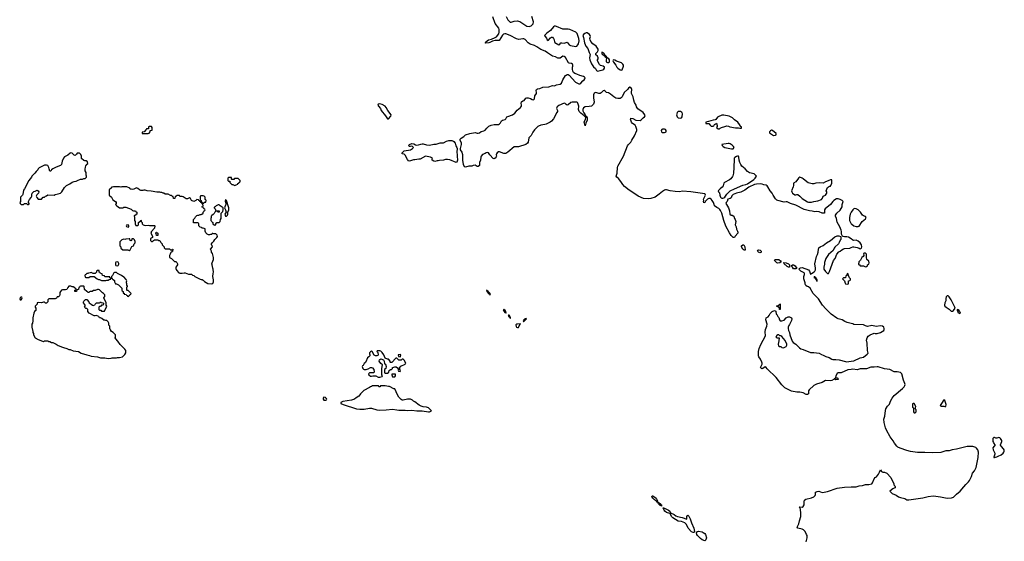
# Model space of a CAD drawing. Header units: inches. Extents: x 2386215 to 2556187, y 580866 to 760840.
# Tile 198 of 203: x 2524281 to 2542892, y 704162 to 714029. Entities that reach past the tile are written whole.
import ezdxf

# ---------------------------------------------------------------- set-up
doc = ezdxf.new("R2010")
doc.units = ezdxf.units.IN
doc.header["$MEASUREMENT"] = 0
for name, color, linetype in [('C5720', 7, 'Continuous'), ('C5721', 7, 'Continuous'), ('C5730', 7, 'Continuous'), ('C5731', 7, 'Continuous'), ('C5740', 7, 'Continuous'), ('C5741', 7, 'Continuous')]:
    doc.layers.add(name, color=color, linetype=linetype)

msp = doc.modelspace()

# ---------------------------------------------------------------- linework, layer by layer
at = {"layer": 'C5720', "color": 5, "elevation": 40}
for points in [[(2526430, 709886), (2526398, 709882), (2526394, 709850), (2526390, 709848), (2526366, 709850), (2526362, 709882), (2526350, 709886), (2526290, 709878), (2526270, 709868), (2526250, 709875), (2526210, 709866), (2526173, 709827), (2526174, 709750), (2526194, 709730), (2526194, 709710), (2526230, 709674), (2526327, 709673), (2526350, 709662), (2526370, 709674), (2526402, 709738), (2526430, 709754), (2526446, 709790), (2526466, 709810), (2526466, 709830), (2526450, 709866)], [(2526130, 709446), (2526098, 709442), (2526094, 709430), (2526094, 709390), (2526098, 709378), (2526130, 709374), (2526142, 709378), (2526156, 709404), (2526156, 709416), (2526142, 709442)], [(2525770, 709286), (2525750, 709286), (2525734, 709270), (2525734, 709250), (2525710, 709226), (2525670, 709226), (2525656, 709236), (2525630, 709246), (2525610, 709238), (2525584, 709236), (2525570, 709226), (2525550, 709226), (2525533, 709207), (2525518, 709202), (2525514, 709190), (2525518, 709158), (2525530, 709154), (2525590, 709154), (2525610, 709172), (2525690, 709174), (2525744, 709124), (2525773, 709113), (2525792, 709112), (2525830, 709094), (2525910, 709094), (2525930, 709102), (2525950, 709102), (2525970, 709114), (2526002, 709118), (2526006, 709130), (2526002, 709142), (2525987, 709147), (2525982, 709162), (2525970, 709166), (2525890, 709166), (2525882, 709182), (2525847, 709187), (2525842, 709222), (2525807, 709227), (2525802, 709242), (2525786, 709250), (2525782, 709282)], [(2526110, 709246), (2526070, 709246), (2526058, 709242), (2526034, 709190), (2526014, 709170), (2526018, 709138), (2526030, 709134), (2526038, 709118), (2526050, 709114), (2526073, 709093), (2526074, 709070), (2526090, 709034), (2526110, 709034), (2526150, 709012), (2526214, 708950), (2526214, 708910), (2526218, 708898), (2526234, 708890), (2526238, 708858), (2526253, 708853), (2526258, 708838), (2526293, 708833), (2526298, 708818), (2526313, 708813), (2526318, 708798), (2526330, 708794), (2526342, 708798), (2526347, 708813), (2526362, 708818), (2526367, 708833), (2526382, 708838), (2526386, 708850), (2526330, 708906), (2526310, 708906), (2526306, 708910), (2526306, 708970), (2526318, 708982), (2526318, 708990), (2526306, 709010), (2526306, 709030), (2526298, 709050), (2526298, 709070), (2526306, 709090), (2526296, 709116), (2526250, 709166), (2526228, 709168), (2526206, 709190), (2526130, 709226)], [(2525490, 708986), (2525430, 708986), (2525418, 708982), (2525413, 708967), (2525398, 708962), (2525394, 708930), (2525390, 708926), (2525358, 708922), (2525352, 708888), (2525330, 708886), (2525326, 708890), (2525326, 708910), (2525342, 708918), (2525346, 708930), (2525306, 708970), (2525296, 708976), (2525270, 708978), (2525250, 708986), (2525210, 708986), (2525190, 708966), (2525173, 708927), (2525144, 708916), (2525090, 708918), (2525074, 708910), (2525050, 708886), (2525042, 708870), (2525042, 708830), (2525033, 708807), (2525013, 708787), (2524990, 708786), (2524978, 708762), (2524950, 708749), (2524830, 708746), (2524814, 708730), (2524814, 708690), (2524790, 708666), (2524770, 708666), (2524750, 708686), (2524730, 708686), (2524690, 708675), (2524630, 708678), (2524614, 708670), (2524610, 708646), (2524572, 708610), (2524571, 708590), (2524586, 708570), (2524585, 708530), (2524562, 708510), (2524545, 708475), (2524532, 708390), (2524531, 708330), (2524522, 708290), (2524512, 708270), (2524512, 708210), (2524531, 708131), (2524532, 708112), (2524542, 708090), (2524542, 708070), (2524574, 708010), (2524630, 707978), (2524710, 707945), (2524730, 707942), (2524750, 707952), (2524810, 707952), (2524830, 707942), (2524850, 707942), (2524885, 707925), (2524910, 707922), (2524970, 707892), (2525006, 707866), (2525090, 707832), (2525111, 707831), (2525171, 707811), (2525210, 707792), (2525234, 707790), (2525290, 707762), (2525390, 707751), (2525443, 707723), (2525548, 707688), (2525599, 707679), (2525630, 707667), (2525754, 707650), (2525810, 707635), (2525890, 707631), (2525950, 707618), (2526010, 707625), (2526030, 707631), (2526109, 707631), (2526130, 707638), (2526170, 707638), (2526226, 707650), (2526270, 707694), (2526288, 707730), (2526288, 707770), (2526270, 707798), (2526183, 707883), (2526138, 707950), (2526095, 707995), (2526088, 708010), (2526094, 708030), (2526089, 708070), (2526050, 708109), (2526018, 708130), (2526000, 708160), (2525988, 708170), (2525982, 708190), (2525982, 708230), (2525968, 708250), (2525966, 708290), (2525955, 708315), (2525930, 708338), (2525910, 708338), (2525890, 708348), (2525870, 708348), (2525836, 708376), (2525807, 708387), (2525790, 708388), (2525775, 708415), (2525746, 708430), (2525730, 708435), (2525710, 708429), (2525689, 708429), (2525596, 708476), (2525566, 708510), (2525566, 708550), (2525550, 708566), (2525530, 708566), (2525508, 708588), (2525518, 708610), (2525518, 708630), (2525508, 708650), (2525488, 708670), (2525488, 708690), (2525496, 708704), (2525527, 708733), (2525550, 708734), (2525590, 708694), (2525594, 708670), (2525634, 708650), (2525654, 708630), (2525670, 708622), (2525702, 708638), (2525706, 708650), (2525730, 708674), (2525790, 708674), (2525802, 708678), (2525810, 708694), (2525818, 708678), (2525850, 708674), (2525874, 708650), (2525853, 708627), (2525830, 708626), (2525810, 708606), (2525790, 708606), (2525774, 708590), (2525774, 708550), (2525790, 708534), (2525813, 708533), (2525830, 708514), (2525870, 708514), (2525882, 708518), (2525926, 708610), (2525918, 708630), (2525918, 708670), (2525868, 708770), (2525887, 708793), (2525887, 708827), (2525866, 708850), (2525843, 708863), (2525790, 708918), (2525770, 708926), (2525750, 708926), (2525710, 708908), (2525673, 708907), (2525650, 708888), (2525610, 708886), (2525598, 708882), (2525590, 708866), (2525570, 708866), (2525562, 708882), (2525550, 708886), (2525507, 708927), (2525502, 708982)], [(2524310, 708782), (2524288, 708772), (2524281, 708750), (2524290, 708731), (2524310, 708727), (2524324, 708750), (2524328, 708768), (2524319, 708779)]]:
    msp.add_lwpolyline(points, close=True, dxfattribs=at)
for points in [[(2526763, 710000), (2526762, 709990), (2526792, 709932), (2526792, 709910), (2526754, 709890), (2526754, 709850), (2526770, 709834), (2526790, 709834), (2526807, 709853), (2526830, 709862), (2526890, 709862), (2526910, 709854), (2526930, 709854), (2526950, 709814), (2526974, 709790), (2526974, 709770), (2527010, 709734), (2527013, 709713), (2527030, 709694), (2527110, 709692), (2527130, 709674), (2527162, 709678), (2527166, 709690), (2527174, 709690), (2527170, 709646), (2527158, 709642), (2527150, 709626), (2527138, 709622), (2527124, 709596), (2527114, 709570), (2527114, 709530), (2527150, 709514), (2527210, 709454), (2527232, 709452), (2527253, 709433), (2527262, 709410), (2527262, 709390), (2527254, 709370), (2527234, 709350), (2527234, 709310), (2527242, 709302), (2527245, 709290), (2527290, 709242), (2527310, 709232), (2527350, 709232), (2527390, 709242), (2527410, 709242), (2527470, 709214), (2527530, 709214), (2527550, 709194), (2527572, 709192), (2527594, 709170), (2527690, 709122), (2527713, 709113), (2527730, 709112), (2527750, 709102), (2527777, 709077), (2527840, 709040), (2527910, 709032), (2527930, 709042), (2527938, 709050), (2527942, 709070), (2527942, 709110), (2527929, 709170), (2527935, 709230), (2527942, 709250), (2527938, 709310), (2527929, 709329), (2527922, 709390), (2527915, 709410), (2527918, 709430), (2527942, 709490), (2527942, 709530), (2527927, 709607), (2527908, 709630), (2527908, 709650), (2527888, 709690), (2527926, 709730), (2527916, 709756), (2527906, 709770), (2527908, 709790), (2527918, 709810), (2527950, 709842), (2527969, 709871), (2528008, 709910), (2528018, 709930), (2528015, 709950), (2527990, 709975), (2527950, 709978), (2527930, 709986), (2527918, 709982), (2527910, 709966), (2527890, 709966), (2527870, 709958), (2527850, 709958), (2527826, 709970), (2527810, 709986), (2527802, 710000)], [(2526877, 710000), (2526878, 709998), (2526894, 709990), (2526894, 709950), (2526890, 709946), (2526868, 709948), (2526862, 709982), (2526846, 709990), (2526862, 709998), (2526863, 710000)]]:
    msp.add_lwpolyline(points, dxfattribs=at)
at = {"layer": 'C5721', "color": 5, "elevation": 40}
for points in [[(2526770, 712006), (2526730, 712006), (2526718, 712002), (2526713, 711967), (2526678, 711962), (2526674, 711950), (2526633, 711907), (2526598, 711902), (2526594, 711890), (2526598, 711878), (2526610, 711874), (2526710, 711874), (2526730, 711882), (2526746, 711910), (2526747, 711933), (2526782, 711938), (2526786, 711950), (2526786, 711990)], [(2525250, 711508), (2525233, 711507), (2525190, 711468), (2525130, 711435), (2525110, 711408), (2525086, 711350), (2525071, 711290), (2525052, 711270), (2524970, 711239), (2524910, 711209), (2524882, 711190), (2524870, 711166), (2524850, 711166), (2524835, 711210), (2524833, 711233), (2524810, 711268), (2524790, 711278), (2524750, 711278), (2524651, 711229), (2524631, 711209), (2524622, 711190), (2524590, 711158), (2524570, 711128), (2524512, 711068), (2524502, 711050), (2524451, 710989), (2524374, 710830), (2524353, 710807), (2524340, 710720), (2524333, 710707), (2524294, 710670), (2524294, 710590), (2524282, 710570), (2524290, 710554), (2524310, 710534), (2524350, 710534), (2524370, 710554), (2524410, 710554), (2524430, 710534), (2524450, 710534), (2524458, 710542), (2524458, 710550), (2524446, 710570), (2524446, 710590), (2524456, 710604), (2524466, 710630), (2524496, 710664), (2524508, 710690), (2524508, 710730), (2524518, 710750), (2524550, 710778), (2524576, 710784), (2524610, 710802), (2524630, 710794), (2524642, 710770), (2524634, 710750), (2524604, 710716), (2524594, 710690), (2524604, 710664), (2524630, 710634), (2524690, 710634), (2524727, 710673), (2524750, 710674), (2524766, 710690), (2524790, 710694), (2524810, 710714), (2524930, 710712), (2524950, 710722), (2525008, 710732), (2525050, 710745), (2525075, 710770), (2525130, 710852), (2525168, 710890), (2525230, 710922), (2525270, 710958), (2525309, 710971), (2525347, 710973), (2525376, 710984), (2525430, 711014), (2525470, 711014), (2525490, 711022), (2525516, 711024), (2525526, 711030), (2525546, 711050), (2525546, 711070), (2525538, 711090), (2525536, 711136), (2525518, 711170), (2525518, 711210), (2525526, 711230), (2525528, 711272), (2525542, 711278), (2525546, 711290), (2525566, 711310), (2525562, 711342), (2525536, 711356), (2525510, 711358), (2525490, 711366), (2525450, 711406), (2525447, 711447), (2525436, 711476), (2525410, 711506), (2525370, 711506), (2525357, 711483), (2525330, 711462), (2525309, 711469), (2525270, 711502)], [(2528270, 711046), (2528230, 711046), (2528214, 711030), (2528214, 710990), (2528230, 710974), (2528253, 710973), (2528254, 710950), (2528290, 710914), (2528310, 710914), (2528324, 710904), (2528350, 710894), (2528370, 710902), (2528402, 710918), (2528407, 710933), (2528422, 710938), (2528427, 710953), (2528442, 710958), (2528446, 710970), (2528446, 710990), (2528410, 711026), (2528350, 711026), (2528338, 711022), (2528330, 711006), (2528290, 711006), (2528286, 711010), (2528282, 711042)], [(2527750, 710698), (2527704, 710696), (2527694, 710690), (2527694, 710630), (2527698, 710618), (2527714, 710610), (2527718, 710578), (2527733, 710573), (2527738, 710558), (2527750, 710554), (2527762, 710558), (2527770, 710574), (2527802, 710578), (2527806, 710610), (2527802, 710622), (2527786, 710630), (2527786, 710670), (2527766, 710690)], [(2528170, 710626), (2528165, 710595), (2528177, 710557), (2528178, 710530), (2528156, 710490), (2528151, 710470), (2528171, 710430), (2528182, 710390), (2528158, 710350), (2528170, 710314), (2528190, 710312), (2528208, 710330), (2528218, 710350), (2528218, 710390), (2528235, 710430), (2528235, 710470), (2528190, 710606)], [(2528050, 710528), (2528030, 710528), (2527994, 710510), (2527973, 710487), (2527958, 710482), (2527954, 710470), (2527973, 710453), (2527990, 710414), (2528050, 710414), (2528054, 710390), (2528028, 710388), (2528022, 710402), (2527990, 710406), (2527970, 710386), (2527957, 710363), (2527937, 710343), (2527910, 710326), (2527902, 710310), (2527902, 710290), (2527894, 710270), (2527894, 710230), (2527913, 710213), (2527918, 710198), (2527934, 710190), (2527934, 710170), (2527954, 710150), (2527970, 710142), (2527986, 710150), (2527986, 710170), (2528006, 710190), (2528050, 710194), (2528070, 710214), (2528078, 710250), (2528088, 710270), (2528088, 710372), (2528119, 710401), (2528129, 710430), (2528128, 710470), (2528069, 710509)], [(2526330, 710146), (2526298, 710142), (2526294, 710130), (2526298, 710118), (2526330, 710102), (2526346, 710110), (2526346, 710130)]]:
    msp.add_lwpolyline(points, close=True, dxfattribs=at)
for points in [[(2527802, 710000), (2527786, 710030), (2527786, 710070), (2527750, 710086), (2527730, 710086), (2527716, 710096), (2527690, 710106), (2527666, 710130), (2527666, 710170), (2527662, 710182), (2527650, 710186), (2527567, 710187), (2527566, 710250), (2527590, 710274), (2527603, 710297), (2527630, 710322), (2527650, 710332), (2527667, 710333), (2527690, 710342), (2527710, 710342), (2527726, 710350), (2527746, 710370), (2527746, 710390), (2527762, 710398), (2527767, 710413), (2527782, 710418), (2527786, 710430), (2527782, 710442), (2527767, 710447), (2527762, 710462), (2527747, 710467), (2527742, 710482), (2527726, 710490), (2527742, 710498), (2527746, 710510), (2527742, 710542), (2527730, 710546), (2527722, 710562), (2527706, 710570), (2527702, 710582), (2527686, 710590), (2527682, 710602), (2527668, 710608), (2527662, 710622), (2527630, 710626), (2527610, 710606), (2527570, 710588), (2527529, 710609), (2527510, 710646), (2527490, 710658), (2527450, 710638), (2527430, 710638), (2527370, 710678), (2527350, 710686), (2527310, 710686), (2527302, 710702), (2527290, 710706), (2527250, 710706), (2527233, 710687), (2527218, 710682), (2527213, 710647), (2527190, 710646), (2527186, 710650), (2527182, 710682), (2527167, 710687), (2527150, 710706), (2527130, 710706), (2527090, 710726), (2527030, 710726), (2527007, 710747), (2526990, 710748), (2526970, 710758), (2526950, 710758), (2526930, 710768), (2526870, 710769), (2526768, 710788), (2526690, 710789), (2526650, 710806), (2526630, 710806), (2526610, 710798), (2526570, 710798), (2526546, 710810), (2526516, 710836), (2526490, 710846), (2526464, 710836), (2526440, 710820), (2526410, 710818), (2526390, 710826), (2526370, 710826), (2526362, 710842), (2526307, 710867), (2526210, 710866), (2526190, 710858), (2526170, 710868), (2526053, 710867), (2526018, 710862), (2526013, 710847), (2525974, 710810), (2525974, 710710), (2526014, 710670), (2526040, 710620), (2526092, 710590), (2526102, 710570), (2526102, 710550), (2526094, 710530), (2526114, 710510), (2526170, 710472), (2526230, 710472), (2526250, 710482), (2526290, 710482), (2526385, 710445), (2526410, 710422), (2526430, 710414), (2526470, 710414), (2526478, 710398), (2526494, 710390), (2526494, 710350), (2526478, 710342), (2526472, 710328), (2526453, 710327), (2526442, 710318), (2526452, 710290), (2526453, 710233), (2526462, 710210), (2526462, 710170), (2526478, 710138), (2526510, 710134), (2526526, 710150), (2526526, 710190), (2526550, 710214), (2526562, 710218), (2526570, 710234), (2526574, 710230), (2526574, 710210), (2526594, 710190), (2526594, 710170), (2526614, 710150), (2526650, 710134), (2526710, 710142), (2526733, 710133), (2526830, 710134), (2526834, 710130), (2526832, 710088), (2526764, 710016), (2526763, 710000)], [(2526863, 710000), (2526868, 710012), (2526874, 710010), (2526877, 710000)]]:
    msp.add_lwpolyline(points, dxfattribs=at)
at = {"layer": 'C5730', "color": 5, "elevation": 20}
for points in [[(2537855, 710000), (2537855, 709990), (2537805, 709935), (2537790, 709906), (2537770, 709906), (2537730, 709946), (2537700, 710000)], [(2540000, 708281), (2539921, 708301), (2539880, 708320), (2539830, 708351), (2539750, 708370), (2539725, 708385), (2539621, 708461), (2539572, 708512), (2539518, 708558), (2539454, 708630), (2539378, 708750), (2539281, 708850), (2539222, 708950), (2539190, 708974), (2539165, 708985), (2539143, 709003), (2539128, 709028), (2539129, 709050), (2539102, 709130), (2539102, 709170), (2539118, 709210), (2539118, 709230), (2539110, 709238), (2539049, 709269), (2539006, 709310), (2539026, 709330), (2539042, 709338), (2539070, 709341), (2539190, 709295), (2539211, 709270), (2539230, 709214), (2539246, 709230), (2539301, 709259), (2539312, 709270), (2539324, 709296), (2539325, 709330), (2539312, 709410), (2539343, 709550), (2539363, 709590), (2539376, 709630), (2539380, 709690), (2539388, 709712), (2539410, 709730), (2539470, 709755), (2539530, 709805), (2539610, 709850), (2539690, 709922), (2539730, 709942), (2539763, 709943), (2539794, 709930), (2539802, 709922), (2539805, 709910), (2539802, 709870), (2539790, 709858), (2539772, 709812), (2539756, 709790), (2539690, 709729), (2539676, 709710), (2539658, 709662), (2539571, 709590), (2539555, 709570), (2539517, 709510), (2539495, 709435), (2539494, 709406), (2539480, 709350), (2539484, 709310), (2539510, 709268), (2539550, 709227), (2539570, 709231), (2539590, 709265), (2539665, 709475), (2539692, 709510), (2539725, 709595), (2539764, 709636), (2539790, 709651), (2539822, 709678), (2539850, 709693), (2539870, 709699), (2539970, 709710), (2540000, 709721)], [(2540000, 709881), (2539950, 709918), (2539916, 709924), (2539870, 709922), (2539848, 709928), (2539835, 709935), (2539815, 709970), (2539815, 710000)], [(2540000, 707414), (2539936, 707404), (2539810, 707352), (2539752, 707348), (2539730, 707338), (2539706, 707290), (2539702, 707262), (2539713, 707253), (2539730, 707252), (2539750, 707232), (2539750, 707226), (2539740, 707220), (2539710, 707218), (2539690, 707246), (2539674, 707230), (2539630, 707202), (2539610, 707198), (2539510, 707204), (2539450, 707165), (2539345, 707135), (2539293, 707107), (2539202, 707030), (2539191, 707010), (2539192, 706970), (2539188, 706950), (2539170, 706938), (2539150, 706937), (2539090, 706972), (2539030, 706982), (2538970, 706981), (2538870, 707002), (2538746, 707066), (2538690, 707121), (2538580, 707260), (2538410, 707426), (2538390, 707453), (2538370, 707464), (2538330, 707433), (2538310, 707427), (2538282, 707450), (2538313, 707510), (2538313, 707530), (2538309, 707550), (2538285, 707605), (2538252, 707650), (2538245, 707670), (2538244, 707750), (2538258, 707810), (2538290, 707886), (2538376, 708050), (2538373, 708127), (2538379, 708170), (2538401, 708230), (2538409, 708270), (2538385, 708350), (2538388, 708392), (2538426, 708410), (2538450, 708434), (2538468, 708470), (2538502, 708510), (2538550, 708531), (2538573, 708513), (2538578, 708458), (2538593, 708453), (2538610, 708414), (2538630, 708394), (2538642, 708350), (2538653, 708333), (2538690, 708331), (2538730, 708345), (2538766, 708390), (2538809, 708411), (2538830, 708411), (2538867, 708387), (2538874, 708370), (2538870, 708338), (2538834, 708266), (2538817, 708243), (2538805, 708215), (2538805, 708190), (2538812, 708150), (2538830, 708114), (2538841, 708070), (2538883, 707950), (2538904, 707924), (2538951, 707890), (2539019, 707819), (2539044, 707804), (2539092, 707792), (2539230, 707734), (2539293, 707733), (2539390, 707721), (2539434, 707694), (2539470, 707682), (2539517, 707657), (2539580, 707640), (2539630, 707610), (2539650, 707604), (2539710, 707604), (2539770, 707596), (2539890, 707561), (2539910, 707559), (2540000, 707570)], [(2539144, 704150), (2539165, 704230), (2539163, 704270), (2539156, 704290), (2539127, 704347), (2539099, 704379), (2539070, 704394), (2538988, 704408), (2538978, 704430), (2539009, 704491), (2539021, 704550), (2539045, 704630), (2539046, 704686), (2539039, 704770), (2539022, 704810), (2539030, 704815), (2539070, 704806), (2539090, 704819), (2539109, 704850), (2539106, 704910), (2539118, 704942), (2539142, 704958), (2539250, 704984), (2539290, 705004), (2539317, 705030), (2539326, 705050), (2539326, 705090), (2539340, 705100), (2539353, 705107), (2539388, 705108), (2539448, 705088), (2539490, 705090), (2539550, 705106), (2539730, 705166), (2539870, 705186), (2540000, 705190)]]:
    msp.add_lwpolyline(points, dxfattribs=at)
at = {"layer": 'C5730', "color": 5}
for points, elevation in [([(2537990, 709668), (2537966, 709670), (2537962, 709682), (2537950, 709686), (2537926, 709730), (2537926, 709750), (2537950, 709772), (2537971, 709771), (2537990, 709734), (2537994, 709670)], 20), ([(2538270, 709619), (2538248, 709630), (2538229, 709649), (2538238, 709670), (2538250, 709676), (2538278, 709670), (2538294, 709650), (2538296, 709630), (2538290, 709622)], 20), ([(2538610, 709422), (2538590, 709429), (2538548, 709472), (2538556, 709484), (2538569, 709491), (2538590, 709495), (2538630, 709491), (2538662, 709470), (2538674, 709450), (2538650, 709428)], 20), ([(2538810, 709346), (2538790, 709358), (2538763, 709383), (2538748, 709390), (2538728, 709410), (2538727, 709433), (2538770, 709431), (2538812, 709410), (2538834, 709390), (2538830, 709346)], 20), ([(2538910, 709318), (2538888, 709348), (2538866, 709370), (2538886, 709390), (2538910, 709391), (2538938, 709370), (2538960, 709340), (2538974, 709330), (2538970, 709326), (2538950, 709318)], 20), ([(2539310, 709166), (2539298, 709162), (2539294, 709150), (2539318, 709138), (2539330, 709114), (2539338, 709118), (2539334, 709110), (2539350, 709082), (2539356, 709084), (2539358, 709090), (2539354, 709110), (2539350, 709118), (2539340, 709120), (2539330, 709155), (2539318, 709158)], 20), ([(2539930, 709226), (2539914, 709210), (2539914, 709190), (2539898, 709182), (2539893, 709147), (2539850, 709146), (2539834, 709130), (2539872, 709092), (2539884, 709044), (2539890, 709034), (2539930, 709025), (2539947, 709033), (2539948, 709092), (2539970, 709094), (2539986, 709110), (2539986, 709130), (2539967, 709147), (2539956, 709176), (2539946, 709190), (2539942, 709222)], 20), ([(2533106, 708914), (2533108, 708890), (2533150, 708844), (2533161, 708841), (2533170, 708827), (2533178, 708830), (2533174, 708834), (2533175, 708850), (2533139, 708890)], 40), ([(2533430, 708549), (2533422, 708538), (2533430, 708516), (2533450, 708489), (2533464, 708484), (2533470, 708476), (2533479, 708481), (2533470, 708509), (2533455, 708530)], 40), ([(2538650, 708546), (2538646, 708550), (2538642, 708582), (2538627, 708587), (2538622, 708602), (2538590, 708606), (2538588, 708610), (2538590, 708614), (2538622, 708618), (2538626, 708630), (2538642, 708638), (2538650, 708654), (2538654, 708650), (2538654, 708550)], 20), ([(2533521, 708439), (2533512, 708430), (2533524, 708424), (2533526, 708410), (2533539, 708401), (2533542, 708402), (2533550, 708385), (2533556, 708384), (2533559, 708390), (2533552, 708410), (2533530, 708437)], 40), ([(2533856, 708376), (2533832, 708370), (2533823, 708357), (2533810, 708349), (2533796, 708330), (2533801, 708321), (2533810, 708321), (2533830, 708336), (2533841, 708350), (2533842, 708358), (2533859, 708370)], 40), ([(2533738, 708278), (2533693, 708267), (2533670, 708269), (2533661, 708259), (2533664, 708224), (2533670, 708211), (2533690, 708204), (2533710, 708206), (2533735, 708265), (2533748, 708270)], 40), ([(2538630, 708066), (2538610, 708066), (2538590, 708058), (2538574, 708030), (2538590, 708014), (2538630, 708014), (2538634, 708010), (2538632, 707952), (2538618, 707890), (2538622, 707862), (2538634, 707850), (2538670, 707846), (2538690, 707831), (2538710, 707825), (2538730, 707826), (2538768, 707850), (2538782, 707870), (2538782, 707890), (2538750, 707958), (2538690, 708038), (2538670, 708046), (2538650, 708046)], 20), ([(2531090, 707768), (2531053, 707767), (2531038, 707762), (2531034, 707750), (2531052, 707732), (2531058, 707690), (2531050, 707678), (2531030, 707668), (2531008, 707668), (2530983, 707683), (2530946, 707750), (2530930, 707758), (2530910, 707748), (2530892, 707730), (2530892, 707710), (2530902, 707690), (2530902, 707670), (2530882, 707650), (2530852, 707630), (2530825, 707555), (2530817, 707543), (2530790, 707526), (2530774, 707490), (2530758, 707482), (2530754, 707470), (2530765, 707430), (2530777, 707417), (2530790, 707411), (2530830, 707411), (2530870, 707425), (2530910, 707451), (2530930, 707451), (2530950, 707441), (2530976, 707410), (2530982, 707370), (2530973, 707347), (2530890, 707348), (2530872, 707330), (2530878, 707310), (2530910, 707286), (2530930, 707285), (2530953, 707293), (2531010, 707294), (2531054, 707270), (2531090, 707265), (2531130, 707282), (2531138, 707290), (2531126, 707310), (2531126, 707430), (2531138, 707498), (2531105, 707525), (2531078, 707570), (2531084, 707596), (2531090, 707602), (2531110, 707611), (2531157, 707597), (2531172, 707572), (2531178, 707518), (2531193, 707513), (2531211, 707471), (2531202, 707430), (2531174, 707410), (2531174, 707350), (2531190, 707342), (2531236, 707344), (2531256, 707364), (2531266, 707390), (2531290, 707414), (2531310, 707414), (2531326, 707430), (2531327, 707453), (2531350, 707454), (2531370, 707462), (2531400, 707460), (2531424, 707444), (2531442, 707410), (2531434, 707390), (2531438, 707378), (2531470, 707374), (2531478, 707390), (2531466, 707410), (2531467, 707453), (2531487, 707473), (2531566, 707510), (2531576, 707524), (2531578, 707530), (2531550, 707586), (2531530, 707606), (2531510, 707606), (2531490, 707588), (2531449, 707589), (2531410, 707626), (2531390, 707626), (2531313, 707547), (2531290, 707546), (2531286, 707550), (2531286, 707570), (2531260, 707600), (2531250, 707608), (2531230, 707608), (2531189, 707629), (2531162, 707690), (2531134, 707734), (2531110, 707758)], 40), ([(2531470, 707695), (2531434, 707690), (2531438, 707658), (2531470, 707654), (2531482, 707658), (2531486, 707690)], 40), ([(2531370, 707326), (2531330, 707326), (2531318, 707322), (2531314, 707310), (2531330, 707274), (2531370, 707274), (2531386, 707290), (2531382, 707322)], 40), ([(2531190, 707106), (2531110, 707106), (2531098, 707102), (2531090, 707086), (2531070, 707086), (2531062, 707102), (2531050, 707106), (2530950, 707106), (2530932, 707088), (2530910, 707086), (2530894, 707070), (2530785, 707015), (2530722, 706950), (2530712, 706930), (2530692, 706910), (2530642, 706878), (2530611, 706849), (2530551, 706829), (2530390, 706808), (2530354, 706790), (2530354, 706770), (2530394, 706750), (2530650, 706671), (2530710, 706659), (2530790, 706659), (2530890, 706681), (2530930, 706681), (2531034, 706650), (2531090, 706644), (2531210, 706647), (2531330, 706663), (2531408, 706648), (2531450, 706645), (2531570, 706644), (2531610, 706639), (2531690, 706643), (2531790, 706631), (2531890, 706632), (2532010, 706611), (2532030, 706612), (2532050, 706622), (2532066, 706630), (2532010, 706688), (2531970, 706702), (2531910, 706708), (2531870, 706718), (2531830, 706738), (2531750, 706798), (2531726, 706810), (2531706, 706830), (2531670, 706848), (2531610, 706848), (2531530, 706834), (2531510, 706835), (2531490, 706844), (2531449, 706890), (2531402, 706970), (2531398, 706990), (2531370, 707046), (2531350, 707046), (2531270, 707088), (2531250, 707088)], 40), ([(2530030, 706886), (2530014, 706870), (2530014, 706850), (2530030, 706834), (2530070, 706834), (2530082, 706838), (2530086, 706850), (2530082, 706862), (2530067, 706867), (2530062, 706882)], 40), ([(2536338, 704902), (2536330, 704904), (2536320, 704920), (2536277, 704950), (2536250, 704979), (2536229, 705010), (2536238, 705022), (2536250, 705023), (2536270, 705013), (2536310, 704977), (2536334, 704926), (2536334, 704914), (2536342, 704910)], 20), ([(2536410, 704829), (2536402, 704842), (2536390, 704842), (2536354, 704870), (2536342, 704898), (2536350, 704902), (2536354, 704894), (2536370, 704893), (2536393, 704870), (2536396, 704856), (2536410, 704850)], 20), ([(2536890, 704582), (2536894, 704590), (2536889, 704609), (2536889, 704630), (2536910, 704657), (2536930, 704641), (2536956, 704590), (2536982, 704510), (2537025, 704410), (2537038, 704350), (2537028, 704332), (2537010, 704328), (2536982, 704342), (2536914, 704410), (2536882, 704482), (2536854, 704514), (2536790, 704540), (2536730, 704544), (2536625, 704605), (2536606, 704626), (2536579, 704679), (2536569, 704689), (2536510, 704707), (2536476, 704730), (2536462, 704750), (2536445, 704795), (2536450, 704798), (2536453, 704793), (2536469, 704791), (2536547, 704750), (2536567, 704730), (2536581, 704701), (2536650, 704670), (2536684, 704644), (2536712, 704632), (2536805, 704610)], 20), ([(2537230, 704169), (2537181, 704190), (2537150, 704213), (2537091, 704271), (2537080, 704290), (2537076, 704324), (2537092, 704348), (2537110, 704357), (2537181, 704341), (2537203, 704330), (2537230, 704307), (2537243, 704290), (2537263, 704230), (2537250, 704190)], 20)]:
    msp.add_lwpolyline(points, close=True, dxfattribs=dict(at, elevation=elevation))
at = {"layer": 'C5731', "color": 5, "elevation": 20}
for points in [[(2537700, 710000), (2537630, 710124), (2537589, 710229), (2537553, 710370), (2537530, 710421), (2537518, 710438), (2537496, 710456), (2537457, 710477), (2537417, 710510), (2537405, 710530), (2537393, 710570), (2537370, 710610), (2537352, 710632), (2537330, 710644), (2537310, 710646), (2537285, 710635), (2537241, 710599), (2537230, 710569), (2537210, 710566), (2537209, 710591), (2537215, 710610), (2537209, 710631), (2537242, 710710), (2537238, 710730), (2537230, 710735), (2536970, 710772), (2536810, 710782), (2536750, 710775), (2536670, 710777), (2536579, 710790), (2536510, 710808), (2536490, 710808), (2536470, 710803), (2536430, 710781), (2536370, 710727), (2536290, 710673), (2536210, 710647), (2536170, 710642), (2536070, 710647), (2535974, 710690), (2535890, 710750), (2535802, 710802), (2535713, 710873), (2535679, 710910), (2535642, 710970), (2535602, 711022), (2535566, 711050), (2535558, 711070), (2535577, 711124), (2535578, 711230), (2535585, 711255), (2535697, 711450), (2535770, 711640), (2535790, 711669), (2535831, 711709), (2535851, 711750), (2535901, 711830), (2535949, 711930), (2535949, 711950), (2535930, 712010), (2535913, 712033), (2535867, 712067), (2535844, 712090), (2535827, 712150), (2535830, 712162), (2535835, 712165), (2535870, 712158), (2535930, 712129), (2536010, 712123), (2536030, 712135), (2536065, 712175), (2536089, 712190), (2536101, 712210), (2536096, 712230), (2536066, 712270), (2535964, 712344), (2535940, 712380), (2535932, 712410), (2535905, 712465), (2535889, 712509), (2535875, 712570), (2535847, 712630), (2535843, 712650), (2535849, 712710), (2535843, 712730), (2535830, 712748), (2535812, 712752), (2535790, 712736), (2535771, 712709), (2535708, 712652), (2535672, 712568), (2535651, 712549), (2535630, 712539), (2535590, 712537), (2535547, 712547), (2535511, 712570), (2535450, 712623), (2535410, 712644), (2535373, 712654), (2535350, 712678), (2535330, 712690), (2535310, 712682), (2535273, 712647), (2535250, 712633), (2535230, 712632), (2535170, 712649), (2535150, 712646), (2535141, 712639), (2535127, 712610), (2535127, 712550), (2535137, 712470), (2535128, 712430), (2535111, 712409), (2535090, 712396), (2535047, 712387), (2534970, 712382), (2534940, 712360), (2534924, 712330), (2534925, 712305), (2534944, 712264), (2534970, 712230), (2534983, 712203), (2534990, 712201), (2535010, 712170), (2535010, 712130), (2534983, 712070), (2534970, 712022), (2534954, 712070), (2534953, 712090), (2534978, 712150), (2534981, 712170), (2534975, 712195), (2534970, 712194), (2534953, 712213), (2534890, 712259), (2534855, 712295), (2534847, 712310), (2534845, 712330), (2534848, 712390), (2534832, 712452), (2534823, 712463), (2534810, 712470), (2534723, 712470), (2534700, 712460), (2534650, 712415), (2534630, 712411), (2534610, 712423), (2534590, 712444), (2534570, 712448), (2534470, 712405), (2534438, 712382), (2534431, 712370), (2534429, 712350), (2534444, 712310), (2534444, 712290), (2534437, 712270), (2534370, 712156), (2534330, 712109), (2534305, 712090), (2534230, 712051), (2534210, 712044), (2534130, 712034), (2534085, 712015), (2534072, 712008), (2534012, 711948), (2533979, 711901), (2533950, 711841), (2533904, 711796), (2533890, 711710), (2533877, 711690), (2533850, 711667), (2533710, 711626), (2533630, 711622), (2533510, 711523), (2533470, 711499), (2533430, 711496), (2533350, 711532), (2533330, 711529), (2533303, 711510), (2533291, 711490), (2533287, 711470), (2533291, 711450), (2533286, 711434), (2533271, 711410), (2533250, 711395), (2533230, 711402), (2533169, 711470), (2533142, 711510), (2533130, 711516), (2533098, 711510), (2533081, 711499), (2533030, 711477), (2533004, 711450), (2532998, 711430), (2532993, 711370), (2532975, 711330), (2532970, 711270), (2532950, 711249), (2532930, 711254), (2532890, 711279), (2532854, 711270), (2532830, 711255), (2532770, 711255), (2532710, 711238), (2532690, 711248), (2532670, 711289), (2532655, 711370), (2532655, 711470), (2532651, 711491), (2532642, 711522), (2532614, 711570), (2532610, 711590), (2532632, 711670), (2532632, 711690), (2532606, 711750), (2532606, 711770), (2532628, 711790), (2532679, 711821), (2532710, 711849), (2532790, 711879), (2532890, 711894), (2532930, 711882), (2532950, 711881), (2532972, 711888), (2533005, 711915), (2533056, 711924), (2533081, 711939), (2533110, 711975), (2533150, 712013), (2533190, 712036), (2533248, 712048), (2533330, 712046), (2533350, 712056), (2533370, 712076), (2533390, 712114), (2533410, 712127), (2533458, 712142), (2533469, 712151), (2533491, 712190), (2533510, 712200), (2533594, 712226), (2533641, 712259), (2533685, 712315), (2533750, 712370), (2533764, 712390), (2533766, 712410), (2533757, 712450), (2533766, 712474), (2533790, 712493), (2533817, 712503), (2533850, 712544), (2533870, 712553), (2533893, 712553), (2533938, 712538), (2533970, 712518), (2533990, 712511), (2534000, 712520), (2534010, 712532), (2534021, 712590), (2534047, 712630), (2534049, 712650), (2534042, 712690), (2534052, 712708), (2534070, 712721), (2534110, 712725), (2534168, 712752), (2534283, 712757), (2534350, 712781), (2534390, 712780), (2534430, 712797), (2534495, 712810), (2534520, 712830), (2534547, 712893), (2534598, 712970), (2534610, 712982), (2534630, 712992), (2534650, 712990), (2534670, 712979), (2534789, 712849), (2534810, 712834), (2534850, 712817), (2534870, 712815), (2534890, 712825), (2534928, 712870), (2534953, 712890), (2534966, 712910), (2534967, 712927), (2534959, 712939), (2534936, 712956), (2534871, 712971), (2534810, 712995), (2534776, 713010), (2534750, 713030), (2534737, 713057), (2534730, 713090), (2534731, 713129), (2534738, 713150), (2534738, 713170), (2534730, 713189), (2534710, 713199), (2534670, 713206), (2534655, 713215), (2534595, 713315), (2534574, 713334), (2534550, 713336), (2534497, 713303), (2534470, 713298), (2534450, 713303), (2534410, 713326), (2534350, 713338), (2534259, 713399), (2534216, 713436), (2534130, 713466), (2534056, 713516), (2534010, 713541), (2533930, 713566), (2533910, 713577), (2533890, 713593), (2533833, 713653), (2533810, 713666), (2533790, 713667), (2533716, 713656), (2533670, 713664), (2533550, 713728), (2533470, 713759), (2533450, 713760), (2533428, 713752), (2533410, 713736), (2533343, 713637), (2533328, 713632), (2533266, 713634), (2533220, 713620), (2533170, 713596), (2533150, 713592), (2533090, 713587), (2533078, 713590), (2533086, 713594), (2533094, 713610), (2533116, 713630), (2533145, 713650), (2533197, 713663), (2533268, 713692), (2533293, 713707), (2533336, 713764), (2533345, 713790), (2533345, 713845), (2533337, 713870), (2533270, 713954), (2533223, 714083)], [(2533475, 714090), (2533510, 714025), (2533550, 713982), (2533570, 713982), (2533630, 713999), (2533690, 714005), (2533710, 714002), (2533732, 713992), (2533770, 713966), (2533870, 713909), (2533910, 713901), (2533930, 713904), (2533950, 713914), (2533984, 713950), (2533995, 713990), (2533964, 714090)], [(2539815, 710000), (2539815, 710025), (2539809, 710050), (2539785, 710110), (2539736, 710196), (2539719, 710270), (2539702, 710310), (2539704, 710330), (2539713, 710350), (2539728, 710372), (2539792, 710428), (2539825, 710490), (2539830, 710530), (2539849, 710590), (2539825, 710610), (2539789, 710630), (2539750, 710641), (2539723, 710637), (2539670, 710608), (2539649, 710590), (2539604, 710536), (2539505, 710450), (2539494, 710430), (2539491, 710369), (2539450, 710368), (2539395, 710395), (2539350, 710398), (2539310, 710394), (2539262, 710410), (2539210, 710415), (2539110, 710441), (2538950, 710520), (2538850, 710553), (2538790, 710581), (2538770, 710583), (2538730, 710578), (2538610, 710608), (2538590, 710618), (2538570, 710639), (2538524, 710710), (2538507, 710750), (2538469, 710789), (2538425, 710865), (2538408, 710888), (2538390, 710901), (2538347, 710907), (2538318, 710918), (2538285, 710925), (2538210, 710919), (2538170, 710909), (2538062, 710858), (2537990, 710807), (2537910, 710765), (2537830, 710747), (2537770, 710724), (2537744, 710696), (2537730, 710662), (2537711, 710649), (2537667, 710633), (2537651, 710590), (2537636, 710570), (2537631, 710550), (2537639, 710530), (2537677, 710470), (2537695, 710415), (2537707, 710347), (2537730, 710332), (2537750, 710331), (2537778, 710310), (2537791, 710270), (2537806, 710250), (2537814, 710230), (2537817, 710210), (2537804, 710150), (2537821, 710110), (2537827, 710067), (2537851, 710030), (2537856, 710010), (2537855, 710000)], [(2540000, 710387), (2539977, 710350), (2539963, 710290), (2539968, 710230), (2539990, 710181), (2540000, 710169)]]:
    msp.add_lwpolyline(points, dxfattribs=at)
at = {"layer": 'C5731', "color": 5}
for points, elevation in [([(2534410, 713905), (2534390, 713905), (2534368, 713892), (2534313, 713827), (2534244, 713776), (2534203, 713730), (2534213, 713710), (2534239, 713679), (2534250, 713646), (2534270, 713637), (2534312, 713688), (2534330, 713701), (2534350, 713696), (2534372, 713670), (2534381, 713650), (2534388, 713610), (2534396, 713596), (2534470, 713551), (2534490, 713566), (2534510, 713591), (2534530, 713593), (2534570, 713586), (2534630, 713601), (2534670, 713555), (2534690, 713542), (2534790, 713519), (2534810, 713525), (2534832, 713550), (2534842, 713570), (2534857, 713630), (2534852, 713670), (2534825, 713750), (2534816, 713770), (2534794, 713794), (2534682, 713842), (2534650, 713850), (2534590, 713847), (2534550, 713851), (2534430, 713900)], 20), ([(2534990, 713782), (2534963, 713770), (2534939, 713750), (2534927, 713730), (2534941, 713690), (2534955, 713590), (2534981, 713530), (2535022, 713482), (2535043, 713410), (2535061, 713370), (2535053, 713307), (2535058, 713270), (2535090, 713191), (2535130, 713136), (2535163, 713103), (2535186, 713066), (2535210, 713056), (2535250, 713067), (2535303, 713077), (2535325, 713090), (2535332, 713110), (2535333, 713130), (2535310, 713149), (2535262, 713162), (2535239, 713179), (2535204, 713250), (2535202, 713270), (2535215, 713290), (2535215, 713310), (2535200, 713340), (2535170, 713366), (2535168, 713390), (2535200, 713420), (2535216, 713444), (2535217, 713470), (2535179, 713530), (2535114, 713574), (2535078, 713618), (2535062, 713650), (2535059, 713670), (2535068, 713710), (2535064, 713730), (2535051, 713750), (2535010, 713781)], 20), ([(2535286, 713414), (2535282, 713410), (2535282, 713390), (2535290, 713374), (2535330, 713354), (2535338, 713358), (2535334, 713350), (2535342, 713330), (2535358, 713318), (2535372, 713292), (2535365, 713270), (2535367, 713230), (2535390, 713216), (2535410, 713218), (2535428, 713230), (2535428, 713270), (2535418, 713290), (2535401, 713301), (2535350, 713358), (2535340, 713360), (2535326, 713390), (2535313, 713393), (2535298, 713410)], 20), ([(2535510, 713268), (2535500, 713260), (2535492, 713250), (2535502, 713222), (2535550, 713170), (2535570, 713131), (2535587, 713110), (2535630, 713082), (2535650, 713075), (2535670, 713081), (2535691, 713150), (2535691, 713170), (2535682, 713190), (2535657, 713210), (2535564, 713244), (2535530, 713262)], 20), ([(2531090, 712435), (2531054, 712430), (2531052, 712410), (2531062, 712390), (2531102, 712350), (2531111, 712310), (2531195, 712210), (2531230, 712152), (2531250, 712152), (2531298, 712202), (2531302, 712230), (2531239, 712310), (2531208, 712370), (2531188, 712390), (2531130, 712422)], 40), ([(2536750, 712295), (2536730, 712289), (2536711, 712270), (2536701, 712250), (2536699, 712230), (2536710, 712192), (2536730, 712172), (2536770, 712165), (2536790, 712172), (2536802, 712190), (2536809, 712250), (2536801, 712270), (2536790, 712281), (2536770, 712292)], 20), ([(2537590, 712224), (2537550, 712221), (2537482, 712190), (2537470, 712182), (2537440, 712140), (2537428, 712132), (2537389, 712129), (2537299, 712101), (2537248, 712090), (2537250, 712068), (2537310, 712062), (2537330, 712032), (2537350, 712012), (2537390, 712012), (2537400, 712020), (2537416, 712044), (2537442, 712058), (2537450, 712074), (2537462, 712030), (2537462, 712010), (2537454, 711990), (2537486, 711966), (2537510, 711962), (2537523, 711977), (2537546, 711990), (2537610, 712011), (2537650, 712018), (2537677, 712017), (2537705, 712005), (2537810, 711985), (2537870, 711982), (2537890, 711974), (2537922, 711978), (2537926, 711990), (2537922, 712002), (2537907, 712007), (2537898, 712030), (2537884, 712044), (2537855, 712090), (2537794, 712134), (2537782, 712150), (2537752, 712172), (2537690, 712204)], 20), ([(2536450, 711961), (2536430, 711957), (2536418, 711950), (2536408, 711932), (2536412, 711910), (2536430, 711892), (2536468, 711892), (2536490, 711902), (2536498, 711910), (2536498, 711930), (2536488, 711950), (2536470, 711959)], 20), ([(2538490, 711937), (2538470, 711925), (2538457, 711910), (2538451, 711890), (2538510, 711851), (2538530, 711841), (2538570, 711846), (2538578, 711850), (2538580, 711860), (2538578, 711878), (2538513, 711933)], 20), ([(2532530, 711329), (2532410, 711376), (2532370, 711381), (2532330, 711381), (2532289, 711369), (2532213, 711367), (2532190, 711358), (2532170, 711362), (2532130, 711349), (2532106, 711350), (2532078, 711370), (2532078, 711390), (2532086, 711410), (2532046, 711430), (2531950, 711449), (2531850, 711393), (2531827, 711393), (2531750, 711375), (2531722, 711378), (2531650, 711353), (2531630, 711361), (2531610, 711386), (2531568, 711468), (2531550, 711484), (2531510, 711489), (2531510, 711510), (2531550, 711545), (2531666, 711570), (2531706, 711590), (2531726, 711610), (2531706, 711630), (2531690, 711635), (2531670, 711628), (2531650, 711628), (2531629, 711649), (2531648, 711670), (2531690, 711686), (2531730, 711681), (2531764, 711664), (2531790, 711658), (2531820, 711660), (2531863, 711677), (2531890, 711681), (2531910, 711679), (2531970, 711661), (2532030, 711656), (2532110, 711673), (2532150, 711673), (2532230, 711697), (2532290, 711702), (2532349, 711730), (2532390, 711744), (2532450, 711744), (2532470, 711739), (2532490, 711723), (2532510, 711691), (2532522, 711642), (2532541, 711610), (2532547, 711590), (2532543, 711523), (2532552, 711470), (2532547, 711430), (2532555, 711390), (2532555, 711370), (2532545, 711335)], 20), ([(2537690, 711689), (2537670, 711689), (2537554, 711666), (2537556, 711650), (2537577, 711630), (2537610, 711609), (2537737, 711583), (2537770, 711587), (2537783, 711610), (2537773, 711630), (2537750, 711655), (2537710, 711683)], 20), ([(2537850, 711449), (2537830, 711444), (2537797, 711423), (2537788, 711410), (2537783, 711390), (2537780, 711230), (2537772, 711128), (2537763, 711077), (2537757, 711063), (2537722, 711018), (2537700, 711000), (2537601, 710950), (2537590, 710935), (2537576, 710884), (2537560, 710860), (2537521, 710830), (2537486, 710790), (2537490, 710774), (2537510, 710754), (2537518, 710710), (2537530, 710674), (2537540, 710660), (2537550, 710652), (2537570, 710652), (2537590, 710662), (2537608, 710672), (2537648, 710730), (2537709, 710791), (2537790, 710831), (2537950, 710897), (2538009, 710911), (2538037, 710923), (2538155, 711005), (2538181, 711030), (2538209, 711070), (2538161, 711110), (2538075, 711135), (2538037, 711157), (2537993, 711210), (2537930, 711257), (2537910, 711290), (2537893, 711330), (2537883, 711370), (2537877, 711430), (2537870, 711446)], 20), ([(2539030, 711047), (2539010, 711040), (2538999, 711030), (2538950, 710961), (2538910, 710937), (2538905, 710930), (2538906, 710890), (2538901, 710870), (2538869, 710790), (2538873, 710770), (2538886, 710746), (2538930, 710717), (2538950, 710715), (2538970, 710723), (2538990, 710719), (2539028, 710690), (2539070, 710644), (2539170, 710585), (2539190, 710580), (2539250, 710579), (2539290, 710587), (2539370, 710602), (2539435, 710630), (2539455, 710650), (2539469, 710690), (2539514, 710710), (2539535, 710750), (2539538, 710770), (2539528, 710790), (2539550, 710854), (2539566, 710870), (2539590, 710882), (2539610, 710882), (2539615, 710890), (2539630, 710934), (2539634, 710970), (2539630, 710998), (2539610, 711002), (2539574, 710990), (2539560, 710980), (2539510, 710962), (2539470, 710938), (2539390, 710942), (2539330, 710936), (2539290, 710925), (2539262, 710922), (2539184, 710944), (2539159, 710959), (2539090, 711018), (2539070, 711031)], 20)]:
    msp.add_lwpolyline(points, close=True, dxfattribs=dict(at, elevation=elevation))
at = {"layer": 'C5740', "color": 5, "elevation": 20}
for points in [[(2540000, 709721), (2540030, 709731), (2540050, 709731), (2540110, 709719), (2540147, 709707), (2540170, 709692), (2540194, 709706), (2540198, 709730), (2540190, 709773), (2540167, 709810), (2540130, 709842), (2540105, 709855), (2540090, 709857), (2540050, 709852), (2540030, 709858), (2540000, 709881)], [(2540000, 707570), (2540050, 707575), (2540170, 707630), (2540230, 707646), (2540299, 707701), (2540316, 707724), (2540306, 707770), (2540297, 707910), (2540289, 707970), (2540302, 708010), (2540320, 708040), (2540354, 708066), (2540430, 708098), (2540450, 708091), (2540490, 708091), (2540555, 708110), (2540612, 708150), (2540621, 708170), (2540621, 708190), (2540614, 708210), (2540590, 708233), (2540550, 708236), (2540470, 708225), (2540390, 708244), (2540307, 708227), (2540270, 708235), (2540230, 708255), (2540050, 708262), (2540030, 708273), (2540000, 708281)], [(2540000, 705190), (2540090, 705193), (2540150, 705212), (2540210, 705216), (2540270, 705238), (2540330, 705237), (2540388, 705250), (2540402, 705270), (2540433, 705347), (2540453, 705367), (2540478, 705382), (2540517, 705430), (2540530, 705472), (2540550, 705512), (2540570, 705482), (2540593, 705473), (2540630, 705471), (2540670, 705451), (2540750, 705372), (2540802, 705250), (2540805, 705230), (2540822, 705210), (2540832, 705190), (2540832, 705172), (2540810, 705167), (2540786, 705154), (2540731, 705110), (2540770, 705065), (2540850, 705035), (2540890, 705005), (2540930, 704990), (2541010, 704973), (2541051, 704950), (2541090, 704944), (2541350, 704987), (2541450, 705013), (2541550, 705021), (2541598, 705018), (2541686, 705006), (2541810, 704981), (2541897, 704983), (2541930, 704997), (2541986, 705054), (2542061, 705110), (2542130, 705190), (2542163, 705237), (2542218, 705290), (2542233, 705310), (2542273, 705390), (2542289, 705450), (2542326, 705494), (2542360, 705560), (2542401, 705750), (2542404, 705850), (2542392, 705892), (2542367, 705927), (2542355, 705935), (2542295, 705955), (2542190, 705953), (2542090, 705933), (2541990, 705906), (2541908, 705892), (2541850, 705875), (2541790, 705871), (2541690, 705840), (2541530, 705834), (2541390, 705844), (2541250, 705844), (2541122, 705862), (2541050, 705879), (2540922, 705922), (2540881, 705941), (2540859, 705959), (2540816, 706016), (2540790, 706064), (2540737, 706137), (2540667, 706266), (2540648, 706310), (2540622, 706410), (2540618, 706470), (2540631, 706531), (2540645, 706635), (2540655, 706670), (2540682, 706718), (2540710, 706741), (2540722, 706758), (2540740, 706810), (2540770, 706869), (2540810, 706918), (2540970, 707050), (2540998, 707082), (2541013, 707110), (2541018, 707130), (2541013, 707150), (2540984, 707210), (2540956, 707330), (2540945, 707345), (2540930, 707354), (2540870, 707366), (2540810, 707371), (2540730, 707409), (2540625, 707425), (2540510, 707462), (2540490, 707465), (2540430, 707455), (2540370, 707454), (2540290, 707427), (2540170, 707424), (2540130, 707410), (2540110, 707408), (2540030, 707419), (2540000, 707414)]]:
    msp.add_lwpolyline(points, dxfattribs=at)
for points in [[(2540245, 709615), (2540233, 709607), (2540234, 709570), (2540222, 709550), (2540202, 709530), (2540177, 709483), (2540142, 709450), (2540142, 709430), (2540134, 709410), (2540138, 709398), (2540153, 709393), (2540170, 709374), (2540230, 709374), (2540244, 709364), (2540270, 709354), (2540290, 709362), (2540306, 709370), (2540308, 709392), (2540330, 709402), (2540339, 709430), (2540330, 709461), (2540295, 709495), (2540289, 709530), (2540290, 709595), (2540270, 709614)], [(2541830, 708806), (2541810, 708806), (2541793, 708787), (2541786, 708754), (2541785, 708710), (2541767, 708670), (2541761, 708630), (2541770, 708612), (2541792, 708590), (2541851, 708551), (2541890, 708518), (2541910, 708518), (2541930, 708525), (2541966, 708570), (2541958, 708590), (2541890, 708728), (2541850, 708788)], [(2542010, 708546), (2542002, 708538), (2542002, 708530), (2542014, 708510), (2542014, 708490), (2542050, 708474), (2542066, 708490), (2542047, 708507), (2542038, 708530)], [(2541190, 706766), (2541170, 706766), (2541158, 706762), (2541154, 706750), (2541154, 706710), (2541158, 706698), (2541174, 706690), (2541174, 706610), (2541190, 706594), (2541210, 706594), (2541226, 706610), (2541226, 706650), (2541206, 706670), (2541216, 706684), (2541218, 706710)], [(2541750, 706838), (2541702, 706770), (2541682, 706730), (2541685, 706725), (2541700, 706720), (2541750, 706718), (2541770, 706712), (2541786, 706714), (2541793, 706750), (2541770, 706828)], [(2542710, 706128), (2542693, 706127), (2542673, 706107), (2542673, 706053), (2542690, 706034), (2542693, 706013), (2542712, 705990), (2542712, 705970), (2542700, 705960), (2542678, 705930), (2542682, 705890), (2542712, 705830), (2542712, 705810), (2542694, 705754), (2542694, 705750), (2542710, 705746), (2542725, 705755), (2542750, 705759), (2542778, 705770), (2542830, 705796), (2542870, 705831), (2542885, 705850), (2542892, 705870), (2542889, 705890), (2542879, 705910), (2542837, 705957), (2542823, 705983), (2542822, 705990), (2542844, 706050), (2542845, 706070), (2542818, 706110), (2542810, 706118), (2542790, 706125), (2542750, 706114), (2542730, 706115)]]:
    msp.add_lwpolyline(points, close=True, dxfattribs=at)
at = {"layer": 'C5741', "color": 5, "elevation": 20}
msp.add_lwpolyline([(2540000, 710169), (2540010, 710158), (2540050, 710131), (2540095, 710115), (2540130, 710115), (2540150, 710126), (2540207, 710213), (2540270, 710264), (2540280, 710290), (2540270, 710305), (2540230, 710320), (2540212, 710332), (2540173, 710390), (2540130, 710430), (2540090, 710454), (2540063, 710457), (2540049, 710451), (2540027, 710430), (2540000, 710387)], dxfattribs=at)

doc.saveas('drawing.dxf')
